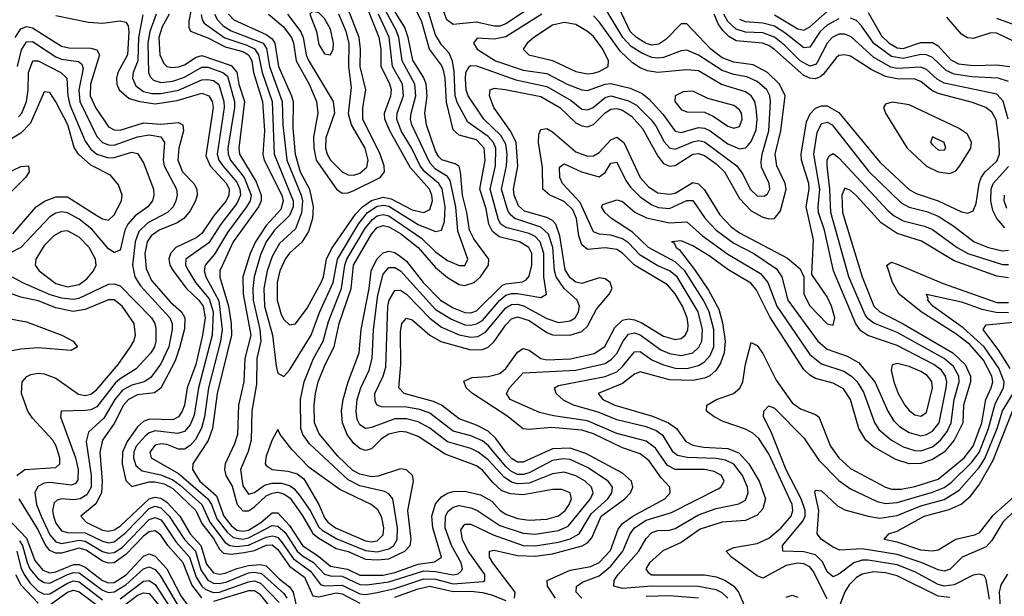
# Model space of a CAD drawing. Header units: inches. Extents: x 990535 to 1117859, y 769386 to 892122.
# Tile 3 of 256: x 1015646 to 1019016, y 846856 to 848831. Entities that reach past the tile are written whole.
import ezdxf

# ---------------------------------------------------------------- set-up
doc = ezdxf.new("R2010")
doc.units = ezdxf.units.IN
doc.header["$MEASUREMENT"] = 0
doc.layers.add('B0814', color=7, linetype='Continuous')

msp = doc.modelspace()

# ---------------------------------------------------------------- linework, layer by layer
at = {"layer": 'B0814', "color": 5}
for points, elevation in [([(1016113.9, 848850), (1016091.5, 848790), (1016085.2, 848750), (1016087.7, 848650), (1016093.6, 848633.6), (1016103.9, 848623.9), (1016130, 848615.5), (1016170, 848620.2), (1016210, 848633.7), (1016270, 848668.3), (1016290, 848667.4), (1016341.4, 848650), (1016357.7, 848637.7), (1016381.9, 848550), (1016382.1, 848530), (1016358.8, 848390), (1016360.1, 848370), (1016368.1, 848350), (1016414.7, 848290), (1016438.1, 848230), (1016434.9, 848210), (1016422.6, 848190), (1016357.8, 848102.2), (1016312.9, 848027.1), (1016281.3, 847990), (1016277.7, 847970), (1016283.9, 847950), (1016328, 847868), (1016339, 847770), (1016334, 847730), (1016292.6, 847570), (1016279.2, 847470), (1016268.4, 847431.6), (1016247.7, 847392.3), (1016230, 847372.5), (1016210, 847360.3), (1016190, 847359.6), (1016150, 847375.2), (1016130, 847377.5), (1016110, 847372.9), (1016091.5, 847350), (1016096, 847330), (1016190, 847276.6), (1016290, 847190), (1016303.1, 847170), (1016321.2, 847121.2), (1016355.9, 847075.9), (1016377.4, 847057.4), (1016410, 847051.3), (1016430, 847055.7), (1016510, 847098.3), (1016530, 847096.1), (1016554.4, 847074.4), (1016596, 847010), (1016614, 846994), (1016652, 846972), (1016690, 846931.1), (1016710, 846925.4), (1016750, 846924.5), (1016810, 846896.5), (1016834.7, 846894.7), (1016910, 846905.1), (1017030, 846942.8), (1017070, 846941.3), (1017130, 846929.4), (1017146.8, 846933.2), (1017157.6, 846942.4), (1017162.3, 846950), (1017157.8, 846970), (1017124.2, 847030), (1017102.6, 847090), (1017103.8, 847130), (1017113.1, 847146.9), (1017130, 847161), (1017150, 847166.3), (1017190, 847159), (1017210.4, 847150.4), (1017290, 847098.7), (1017370, 847072), (1017410, 847069), (1017490, 847081.7), (1017523.6, 847096.4), (1017599.8, 847190), (1017609.6, 847210), (1017603.1, 847230), (1017581.2, 847250), (1017550, 847268.6), (1017510, 847280.7), (1017470, 847275.5), (1017390, 847243.4), (1017350, 847240.9), (1017330, 847247), (1017304.4, 847264.4), (1017250, 847322.7), (1017215.7, 847350), (1017190, 847361.8), (1017110, 847385.1), (1017050, 847432.1), (1017010, 847453.4), (1016970, 847463.4), (1016930, 847463.5), (1016850, 847434.1), (1016830, 847430.8), (1016810, 847443.2), (1016801.8, 847461.8), (1016797.4, 847490), (1016801.8, 847530), (1016813.7, 847570), (1016841.9, 847630), (1016852.7, 847670), (1016857.8, 847770), (1016872.4, 847887.6), (1016890, 847958.9), (1016910, 847982.1), (1016930, 847982), (1016950, 847970.1), (1017070, 847838.6), (1017124.6, 847804.6), (1017170, 847786), (1017190, 847784.2), (1017210, 847788.8), (1017230, 847800.8), (1017289.6, 847870.4), (1017310, 847887.6), (1017330, 847893.1), (1017350, 847892.4), (1017430, 847878.9), (1017449.9, 847890.1), (1017440.5, 847950), (1017440.1, 848030), (1017428.1, 848070), (1017410, 848088.1), (1017390, 848097.9), (1017310, 848118.7), (1017292.9, 848130), (1017285.3, 848145.4), (1017256.1, 848250), (1017274.7, 848330), (1017276, 848390), (1017267.6, 848410), (1017250.1, 848430.1), (1017180.1, 848480.1), (1017144.8, 848544.8), (1017136.3, 848570), (1017133.6, 848653.6), (1017128, 848688), (1017116.1, 848716.1), (1017090, 848744.2), (1017070, 848779), (1017030, 848910)], 2560), ([(1016158.1, 848850), (1016134.3, 848805.7), (1016122.9, 848770), (1016126.3, 848710), (1016140, 848680), (1016150, 848670.8), (1016166.8, 848666.8), (1016190, 848668.9), (1016210, 848676), (1016250, 848701.7), (1016270, 848707.4), (1016370, 848674), (1016390, 848651.2), (1016396.2, 848610), (1016415.5, 848550), (1016396.4, 848390), (1016398.9, 848370), (1016455.2, 848275.2), (1016472.6, 848230), (1016472.4, 848210), (1016463.5, 848190), (1016377.3, 848070), (1016331.5, 847970), (1016331.5, 847948.5), (1016360.7, 847850), (1016370.2, 847790), (1016371.2, 847750), (1016322.7, 847550), (1016306.2, 847430), (1016291.1, 847388.9), (1016239.2, 847310), (1016237.8, 847290), (1016262.8, 847250), (1016319.8, 847199.8), (1016345.4, 847130), (1016370, 847098.1), (1016390, 847082.6), (1016410, 847078.4), (1016430, 847082.4), (1016471.9, 847108.1), (1016510, 847141.6), (1016530, 847141.8), (1016570, 847098.7), (1016614, 847030), (1016670, 846992.2), (1016710, 846958.6), (1016768.5, 846948.5), (1016810, 846928.6), (1016890, 846928.5), (1016930, 846937), (1017010, 846965.7), (1017065.7, 846974.3), (1017089.9, 846990), (1017060.2, 847090), (1017056.5, 847130), (1017070, 847172.2), (1017090, 847196), (1017110, 847209.2), (1017130, 847215.1), (1017170, 847216.1), (1017223, 847203), (1017261.9, 847181.9), (1017291.1, 847150), (1017310, 847137.1), (1017350, 847122.8), (1017390, 847117), (1017450, 847120.1), (1017490, 847131.8), (1017512.8, 847150), (1017527, 847170), (1017534.4, 847190), (1017530.5, 847210.5), (1017501.9, 847221.9), (1017470, 847221.8), (1017370, 847203.1), (1017326.3, 847206.3), (1017296.8, 847216.8), (1017265.3, 847245.3), (1017230, 847288), (1017210, 847303.2), (1017102.5, 847342.5), (1017010, 847403.4), (1016970, 847417.6), (1016950, 847419.8), (1016910, 847411.6), (1016884.3, 847395.7), (1016850, 847361), (1016830, 847355.1), (1016810, 847362.2), (1016790, 847378.8), (1016767.5, 847410), (1016750.9, 847450), (1016747.6, 847490), (1016753.4, 847530), (1016770.7, 847590), (1016808.3, 847690), (1016815.3, 847770), (1016843, 847910), (1016849.4, 847970), (1016868.4, 848010), (1016890, 848032.6), (1016910, 848038.1), (1016930, 848032.9), (1016950, 848019.7), (1016970, 848003.3), (1017026.9, 847930), (1017086.1, 847870), (1017130, 847843.5), (1017170, 847827.5), (1017190, 847826.3), (1017210, 847833.6), (1017298.9, 847921.1), (1017310, 847926.3), (1017367.5, 847932.5), (1017379.9, 847940.1), (1017390, 847951.9), (1017398.9, 847990), (1017398.9, 848030), (1017388.9, 848050), (1017357.5, 848070), (1017287.1, 848087.1), (1017264.9, 848104.9), (1017252.2, 848130), (1017242.4, 848182.4), (1017220.7, 848250), (1017239.1, 848350), (1017235.8, 848390), (1017210, 848418.9), (1017150, 848435.3), (1017130, 848453.2), (1017107.6, 848547.6), (1017103, 848630), (1017097.3, 848657.3), (1017090, 848674.5), (1017049.2, 848729.2), (1017022.8, 848822.8), (1016990.2, 848890)], 2580), ([(1016237.5, 848890), (1016225.4, 848825.4), (1016225.4, 848805.4), (1016231.3, 848791.3), (1016290, 848768.3), (1016350, 848737.9), (1016410, 848721.5), (1016429.8, 848709.8), (1016440.7, 848690), (1016447.1, 848650), (1016477, 848550), (1016484.3, 848450), (1016478.7, 848370), (1016482.9, 848350), (1016543.2, 848230), (1016548.5, 848210), (1016539.7, 848180.3), (1016490, 848125.6), (1016453.9, 848070), (1016435.3, 848030), (1016410.4, 847950), (1016411.6, 847890), (1016437.7, 847750), (1016417.3, 847670), (1016413.9, 847590), (1016394.8, 847510), (1016391.3, 847410), (1016381.8, 847378.2), (1016349.8, 847310), (1016347.4, 847290), (1016352.4, 847270), (1016373.1, 847233.1), (1016390.7, 847170.7), (1016410, 847148.3), (1016430, 847148.7), (1016450, 847161.8), (1016490, 847200.3), (1016510, 847209.6), (1016530, 847212.1), (1016550, 847207.3), (1016571.8, 847191.8), (1016613.7, 847133.7), (1016650, 847070.5), (1016670, 847054.8), (1016730, 847019.4), (1016770, 847009), (1016830, 846983.2), (1016870, 846980.4), (1016910, 846984.7), (1016964.9, 847010), (1016982.6, 847030), (1016986.3, 847050), (1016974.3, 847150), (1016993.6, 847250), (1016990.9, 847270), (1016970, 847288.7), (1016950, 847292), (1016873.2, 847266.8), (1016850, 847264.6), (1016810, 847273.8), (1016787, 847287), (1016735.2, 847335.2), (1016671.8, 847411.8), (1016655.6, 847450), (1016654.7, 847510), (1016658.3, 847550), (1016668.2, 847590), (1016691.7, 847650), (1016723.1, 847710), (1016740.1, 847790), (1016781.1, 847910), (1016788.8, 847990), (1016850, 848096.5), (1016870, 848119), (1016890, 848125.8), (1016910, 848121.5), (1016950, 848098.3), (1017010.2, 848050.2), (1017070, 847982.2), (1017110, 847948.2), (1017150, 847923.9), (1017170, 847920.2), (1017202, 847930), (1017223.6, 847950), (1017250.3, 847990), (1017252.1, 848010), (1017200.2, 848080.2), (1017185.8, 848110), (1017177, 848170), (1017162.1, 848230), (1017155.4, 848310), (1017150, 848327.6), (1017136.9, 848336.9), (1017090.7, 848350.7), (1017081.2, 848361.2), (1017070, 848380.1), (1017038.3, 848470), (1017033.3, 848510), (1017040.4, 848570), (1017037.1, 848610), (1017030, 848631.4), (1016991.5, 848691.5), (1016975.5, 848770), (1016964.1, 848804.1), (1016923.9, 848870)], 2620), ([(1016361, 848850), (1016379.6, 848830), (1016490, 848779.5), (1016510, 848765.4), (1016519.6, 848750), (1016532.4, 848670), (1016577, 848570), (1016582, 848550), (1016581.3, 848458.7), (1016589.2, 848370), (1016606.3, 848310), (1016638.3, 848250), (1016650.9, 848189.1), (1016648, 848150), (1016635.1, 848104.9), (1016611.5, 848068.5), (1016570, 848031), (1016555.1, 848010), (1016537, 847970), (1016527.2, 847930), (1016527.2, 847870), (1016541.5, 847821.5), (1016550, 847804.1), (1016570, 847786), (1016590, 847789.5), (1016630, 847842.6), (1016678.4, 847930), (1016686, 847950), (1016696.4, 848010), (1016713.9, 848046.1), (1016795.9, 848164.1), (1016819.4, 848190), (1016850, 848211.2), (1016890, 848222.2), (1016917.6, 848217.6), (1016990, 848179.2), (1017030, 848169.8), (1017050, 848180.1), (1017058.8, 848210), (1017056.9, 848230), (1017048.6, 848250), (1016983.6, 848323.6), (1016913.4, 848450), (1016896.2, 848490), (1016895.2, 848510), (1016916.8, 848570), (1016918.5, 848590), (1016913.3, 848610), (1016883.9, 848670), (1016883.5, 848730), (1016876.9, 848770), (1016828.8, 848890)], 2680), ([(1017339.9, 846850), (1017342.2, 846870), (1017265.9, 846970), (1017254.7, 846990), (1017254.3, 847010), (1017270, 847013.5), (1017350, 846995.7), (1017410, 846993.6), (1017470, 847001), (1017571.8, 847028.2), (1017590, 847039.1), (1017604.2, 847055.8), (1017636.6, 847130), (1017717, 847190), (1017736.7, 847210), (1017744.6, 847230), (1017739.9, 847250), (1017710, 847278.1), (1017584.4, 847344.4), (1017530, 847363.1), (1017470, 847360.6), (1017370, 847315.2), (1017350, 847315.7), (1017330, 847328.2), (1017310, 847348.9), (1017276.5, 847396.5), (1017250, 847421.2), (1017210, 847441.7), (1017150, 847463.7), (1017090, 847510.9), (1017062.6, 847522.6), (1016962.7, 847550), (1016944.1, 847570), (1016951, 847649), (1016950, 847762), (1016954.5, 847790), (1016970, 847808.9), (1016990, 847802.4), (1017049.9, 847749.9), (1017088.1, 847728.1), (1017190, 847700.3), (1017230, 847700.7), (1017250, 847709.5), (1017270, 847728.7), (1017310, 847786.1), (1017330, 847806.3), (1017350, 847812.8), (1017390, 847799.9), (1017450, 847758.9), (1017470, 847750.9), (1017529.6, 847750), (1017570, 847763), (1017590, 847781.3), (1017620.5, 847839.6), (1017664, 847890), (1017674.6, 847910), (1017667.2, 847930), (1017650, 847942.6), (1017630, 847946.1), (1017570, 847927.3), (1017550, 847931.9), (1017530, 847946), (1017513.6, 847973.6), (1017495.5, 848090), (1017480.8, 848130), (1017470, 848142.4), (1017450, 848153.5), (1017374.4, 848174.4), (1017353.4, 848193.4), (1017338.8, 848230), (1017336.2, 848250), (1017351.1, 848328.9), (1017345.2, 848410), (1017327.6, 848447.6), (1017269.3, 848530), (1017254.1, 848570), (1017256.1, 848590), (1017270, 848595.7), (1017308.2, 848591.8), (1017430, 848567.5), (1017494.5, 848530), (1017550, 848477.6), (1017570, 848466.8), (1017590, 848463.5), (1017610, 848471.2), (1017650, 848511.1), (1017670, 848524.6), (1017690, 848526.2), (1017710, 848520.4), (1017740.1, 848500.1), (1017777.6, 848457.6), (1017830, 848363), (1017850, 848337.7), (1017870, 848328.4), (1017890, 848330.7), (1017950, 848369.6), (1017970, 848372.1), (1017990, 848365.5), (1018030, 848337.2), (1018058.7, 848310), (1018110, 848218.2), (1018150, 848175.6), (1018190, 848154.1), (1018210.9, 848149.1), (1018230, 848150.1), (1018250, 848176.5), (1018269.7, 848250), (1018266.7, 848270), (1018237.4, 848330), (1018232.4, 848370), (1018251.5, 848450), (1018266.2, 848570), (1018246.3, 848610), (1018205.9, 848650), (1018156.4, 848676.4), (1018090, 848684.6), (1018050, 848699.6), (1018011.9, 848730), (1017930, 848816.9), (1017910, 848816), (1017857.5, 848762.5), (1017833.6, 848746.4), (1017810, 848743.7), (1017790, 848749.4), (1017756.8, 848770), (1017736.1, 848790), (1017688.5, 848890)], 2520), ([(1017420.5, 848890), (1017310, 848816.5), (1017290, 848808.7), (1017270, 848808.3), (1017210, 848822.3), (1017130, 848814.1), (1017108.8, 848830), (1017093.1, 848870)], 2540), ([(1018230, 848847.5), (1018310, 848799.7), (1018330, 848795.1), (1018350, 848806.2), (1018430, 848876.4)], 2420), ([(1015770, 848844.5), (1015881.7, 848821.7), (1015930, 848819), (1015990, 848826.6), (1016010, 848821.6), (1016017.8, 848810), (1016019.9, 848790), (1016015.9, 848710), (1015982.7, 848650), (1015977.8, 848630), (1015978.9, 848610), (1015987.2, 848590), (1016020.9, 848560.9), (1016057.1, 848550), (1016110, 848542.9), (1016185.7, 848554.3), (1016270, 848578.8), (1016293.8, 848570), (1016305.4, 848550), (1016308.6, 848530), (1016283.9, 848363.9), (1016298, 848330), (1016354.5, 848270), (1016362.8, 848250), (1016361.8, 848230), (1016352.5, 848210), (1016310, 848158.1), (1016270, 848097.8), (1016250, 848083.5), (1016181.1, 848050), (1016162.1, 848030), (1016156.5, 848010), (1016160.3, 847990), (1016171.6, 847970), (1016217.1, 847910), (1016259.4, 847870), (1016274, 847850), (1016280.7, 847810), (1016272.6, 847750), (1016249.2, 847650), (1016219.7, 847570), (1016210.5, 847510), (1016202.9, 847490), (1016190, 847470.7), (1016170, 847460.2), (1016090, 847462.7), (1016070, 847455), (1016050, 847436.6), (1016014.2, 847385.8), (1015998.5, 847350), (1015997.4, 847310), (1016010, 847252.8), (1016030, 847231.7), (1016090, 847248), (1016110, 847248.3), (1016140.6, 847240.6), (1016170, 847224.9), (1016249.5, 847150), (1016270, 847105), (1016310, 847054.2), (1016330, 847016.9), (1016344, 847004), (1016370, 846999.6), (1016414.7, 847005.3), (1016450, 847012.9), (1016490, 847031), (1016510, 847031.6), (1016530, 847016.1), (1016570, 846958.9), (1016620.9, 846920.9), (1016650, 846857.9), (1016670, 846854.5), (1016730, 846867.8), (1016750, 846864.5), (1016810, 846832.8)], 2520), ([(1016067.5, 848847.5), (1016053.1, 848770), (1016050.6, 848690), (1016034.6, 848650), (1016032.1, 848630), (1016043.8, 848603.8), (1016070, 848584.6), (1016098.2, 848578.2), (1016130, 848577.8), (1016190, 848589.5), (1016270, 848624.2), (1016290, 848625.8), (1016310, 848621.9), (1016328, 848608.1), (1016345.3, 848550), (1016346.1, 848530), (1016322.5, 848370), (1016328.4, 848350), (1016341.5, 848330), (1016390, 848274.5), (1016399.9, 848250), (1016401.7, 848230), (1016390, 848201.2), (1016334.8, 848130), (1016293.5, 848066.5), (1016215, 848010), (1016214.4, 847990), (1016223.6, 847970), (1016247.7, 847930), (1016294.7, 847874.7), (1016308, 847830), (1016305, 847750), (1016258.1, 847570), (1016243.3, 847476.7), (1016230, 847443), (1016210, 847420.1), (1016187, 847413), (1016110, 847422.1), (1016090, 847415.6), (1016075.7, 847404.3), (1016045.2, 847370), (1016036.6, 847350), (1016035.5, 847330), (1016044.3, 847304.3), (1016065.3, 847285.3), (1016130, 847272), (1016170, 847254.2), (1016195.9, 847235.9), (1016269.9, 847169.9), (1016297.4, 847110), (1016350, 847040.3), (1016365.5, 847030), (1016390, 847026), (1016429.2, 847030.8), (1016490, 847058.5), (1016510, 847063.3), (1016520.4, 847060.4), (1016530, 847057.1), (1016542.9, 847042.9), (1016583.8, 846983.8), (1016642.2, 846942.2), (1016676.2, 846896.2), (1016690, 846892.1), (1016750, 846894.3), (1016810, 846864.3), (1016830, 846861.6), (1016870, 846868.4), (1016930, 846882.5), (1017030, 846915.8), (1017070, 846915), (1017130, 846898.6), (1017233, 846907), (1017238.4, 846910), (1017238.8, 846930), (1017180.8, 847010), (1017161.4, 847050), (1017156.5, 847083.5), (1017170, 847102.6), (1017190, 847102.7), (1017266.7, 847066.7), (1017370, 847030), (1017410, 847028.6), (1017490, 847041.1), (1017530, 847052.4), (1017561.5, 847070), (1017602, 847138), (1017659.1, 847190), (1017673.2, 847210), (1017675.2, 847230), (1017660.1, 847250), (1017590, 847297.2), (1017530, 847323.8), (1017506.8, 847326.8), (1017470, 847320.7), (1017390, 847278.5), (1017370, 847272.7), (1017350, 847273.4), (1017330, 847282.7), (1017310, 847300.5), (1017251.4, 847371.4), (1017230, 847388.6), (1017190, 847405.1), (1017130, 847421.2), (1017050, 847483), (1017015.3, 847495.3), (1016970, 847503.3), (1016884.9, 847504.9), (1016870.3, 847510.3), (1016863.1, 847523.1), (1016861.6, 847550), (1016889.8, 847610.2), (1016899, 847641), (1016906.6, 847850), (1016910.9, 847870), (1016930, 847903.1), (1016950, 847904.1), (1016970, 847890.4), (1017050, 847807.9), (1017090, 847777.1), (1017150, 847751.7), (1017190, 847743.6), (1017214, 847746), (1017240.1, 847759.9), (1017310, 847843.5), (1017330, 847855.6), (1017350, 847856.8), (1017370.7, 847850.7), (1017450, 847806.8), (1017490, 847793.7), (1017530, 847798.8), (1017547.4, 847810), (1017558.7, 847830), (1017562, 847850), (1017554.2, 847870), (1017510, 847909.9), (1017482.3, 847950), (1017476.9, 847970), (1017471.5, 848050), (1017456.3, 848096.3), (1017430, 848120.1), (1017340.5, 848150), (1017324.2, 848164.2), (1017317, 848177), (1017295.6, 848250), (1017313, 848330), (1017315, 848370), (1017310, 848403.7), (1017293.6, 848433.6), (1017235.3, 848490), (1017181.8, 848570), (1017173.9, 848590), (1017172.1, 848627.9), (1017173.8, 848650), (1017184.6, 848670), (1017190, 848674.1), (1017210, 848672.9), (1017344.5, 848624.5), (1017450, 848601.7), (1017533.7, 848553.7), (1017570, 848524.3), (1017590, 848521.4), (1017609.1, 848530), (1017650, 848564.1), (1017670, 848569.6), (1017730, 848553.2), (1017757.6, 848537.6), (1017807.5, 848487.5), (1017824.6, 848464.6), (1017852, 848412), (1017870, 848391.8), (1017890, 848387.3), (1017950, 848412.2), (1017970, 848416.6), (1017990, 848412.8), (1018100.6, 848330), (1018121.3, 848301.3), (1018146.4, 848250), (1018170, 848227.7), (1018193.8, 848226.2), (1018205.4, 848234.6), (1018213.6, 848250), (1018211.3, 848270), (1018185.4, 848325.4), (1018184.1, 848344.1), (1018186.9, 848370), (1018210.8, 848450), (1018216.5, 848550), (1018213.4, 848570), (1018203, 848590), (1018170, 848618.8), (1018134.4, 848634.4), (1018090, 848642.6), (1018050, 848656.2), (1017970, 848708.8), (1017930, 848726), (1017910, 848723.6), (1017850, 848700.7), (1017830, 848698.8), (1017810, 848701.6), (1017775.4, 848715.4), (1017739.3, 848739.3), (1017710.2, 848770), (1017650.3, 848870.3)], 2540), ([(1016267.9, 848847.9), (1016270.6, 848830), (1016278.2, 848818.3), (1016348.5, 848768.5), (1016423.6, 848743.6), (1016450.2, 848730.2), (1016463.5, 848710), (1016476.6, 848650), (1016510.2, 848550), (1016517.8, 848370), (1016582.8, 848210), (1016582.1, 848190), (1016570, 848159.9), (1016518.5, 848110), (1016490, 848069.5), (1016470, 848025.3), (1016449.1, 847950), (1016444.1, 847910), (1016446, 847870), (1016468.8, 847770), (1016471.3, 847730), (1016458.5, 847670), (1016457.1, 847582.9), (1016440.6, 847490), (1016438.4, 847390), (1016427.9, 847352.1), (1016402.2, 847290), (1016410, 847234.6), (1016430, 847206), (1016450, 847211.3), (1016484, 847236), (1016510, 847243.8), (1016542.8, 847242.8), (1016570, 847235.3), (1016585, 847225), (1016603.3, 847203.3), (1016640, 847150), (1016670, 847092.9), (1016682.1, 847082.1), (1016732.2, 847052.2), (1016830, 847012.2), (1016870, 847008.7), (1016910, 847018.7), (1016926.7, 847030), (1016938.1, 847050), (1016939.2, 847090), (1016923.4, 847190), (1016910, 847207), (1016894.7, 847214.7), (1016810, 847234.2), (1016770, 847254.3), (1016638.3, 847378.3), (1016615.1, 847410), (1016608.9, 847430), (1016607.8, 847530), (1016619.7, 847590), (1016651.9, 847670), (1016685.2, 847730), (1016703, 847797), (1016748.2, 847910), (1016758.9, 847990), (1016766.3, 848010), (1016830, 848117.5), (1016853.4, 848146.6), (1016870, 848158.7), (1016890, 848163.9), (1016910, 848158.8), (1017022.1, 848082.1), (1017070, 848035.5), (1017110, 848006.4), (1017150, 847988.4), (1017170, 847988.6), (1017180.2, 848010), (1017146.4, 848106.4), (1017139, 848190), (1017119.3, 848279.3), (1017110, 848294.1), (1017070, 848319.1), (1017050, 848340.2), (1016988.7, 848470), (1016984, 848490), (1016985.8, 848510), (1017002.2, 848570), (1016998.8, 848610), (1016955, 848690), (1016943.6, 848770), (1016934.8, 848794.8), (1016899.2, 848859.2)], 2640), ([(1016312.8, 848850), (1016322.9, 848830), (1016342.9, 848810), (1016370, 848792.4), (1016479.1, 848750), (1016491.6, 848731.6), (1016501.2, 848670), (1016544.9, 848550), (1016547.1, 848470), (1016560.8, 848350), (1016610, 848230), (1016614.2, 848210), (1016610.8, 848169.2), (1016590, 848114.4), (1016535.8, 848064.2), (1016510, 848019.9), (1016493.8, 847970), (1016481.9, 847910), (1016484.5, 847850), (1016512.1, 847750), (1016523.6, 847643.6), (1016530, 847620.4), (1016550, 847608.9), (1016570, 847630.2), (1016644.5, 847750), (1016672.5, 847827.5), (1016719, 847930), (1016733.8, 848010), (1016807.6, 848132.4), (1016837, 848170), (1016870, 848192.1), (1016890, 848195.4), (1016910, 848191.6), (1017010, 848128.7), (1017070, 848105), (1017090, 848109.5), (1017100.5, 848139.5), (1017102.8, 848190), (1017091.8, 848251.8), (1017080.9, 848270), (1017033.2, 848310), (1017017.3, 848330), (1016988.9, 848388.9), (1016951.9, 848450), (1016937.3, 848490), (1016938, 848510), (1016960.3, 848570), (1016957, 848610), (1016922.3, 848670), (1016910.5, 848770.5), (1016874, 848850)], 2660), ([(1016498.3, 848850), (1016547.6, 848807.6), (1016577, 848770), (1016584, 848750), (1016592.4, 848690), (1016637.1, 848610), (1016661.9, 848550), (1016666.5, 848510), (1016651.8, 848428.2), (1016652.8, 848390), (1016661.4, 848350), (1016730.5, 848250.5), (1016750, 848236.6), (1016770, 848237.2), (1016790, 848245.1), (1016880.6, 848290), (1016894.5, 848310), (1016893.8, 848330), (1016880, 848370), (1016820.5, 848490), (1016820.4, 848530), (1016831.3, 848590), (1016811.4, 848670), (1016812.8, 848730), (1016808.3, 848770), (1016770, 848867.1)], 2720), ([(1016562.8, 848850), (1016608.6, 848788.6), (1016616.8, 848770), (1016626.5, 848710), (1016633.3, 848693.3), (1016719.7, 848550), (1016723.4, 848510), (1016693.7, 848426.3), (1016693, 848390), (1016698.7, 848370), (1016710.1, 848350), (1016750, 848309), (1016770, 848299), (1016790, 848298.3), (1016810, 848304.4), (1016834.4, 848325.6), (1016838.7, 848350), (1016828.4, 848390), (1016782.1, 848470), (1016771.3, 848508.7), (1016781.5, 848598.5), (1016773.3, 848670), (1016773.9, 848750), (1016764.1, 848790), (1016738.3, 848850)], 2740), ([(1017479.9, 846850), (1017453.1, 846890), (1017451.6, 846910), (1017530, 846945), (1017601.6, 846958.4), (1017630, 846971.7), (1017667.8, 847012.2), (1017694.7, 847085.3), (1017710, 847105.7), (1017744.7, 847130), (1017853.9, 847190), (1017872.5, 847210), (1017871.7, 847230), (1017841.7, 847261.7), (1017800.2, 847320.2), (1017770, 847344), (1017710, 847364.8), (1017610, 847412.2), (1017570, 847425), (1017466.6, 847433.4), (1017390, 847426.8), (1017370, 847429.9), (1017314, 847474), (1017196.6, 847550), (1017174.8, 847570), (1017166.9, 847593.1), (1017194.9, 847605.1), (1017250, 847608.2), (1017290, 847618.5), (1017310, 847635.9), (1017350, 847692.3), (1017370, 847704.9), (1017390, 847699.2), (1017430, 847670.3), (1017450, 847665.5), (1017531.2, 847668.8), (1017613, 847687), (1017649.1, 847710.9), (1017683.2, 847776.7), (1017710, 847801.8), (1017730, 847805.8), (1017750, 847802.7), (1017773.2, 847793.2), (1017850, 847746.4), (1017890, 847735), (1017910, 847738.8), (1017923.7, 847750), (1017932.5, 847767.5), (1017934.2, 847785.8), (1017931.1, 847810), (1017914.5, 847850), (1017890, 847892), (1017863, 847923), (1017750, 847990.4), (1017710, 848031.4), (1017690, 848044), (1017650, 848049.7), (1017590, 848043.6), (1017570, 848059.1), (1017560.1, 848090), (1017551.6, 848150), (1017539.1, 848179.1), (1017510, 848207.4), (1017460.7, 848230), (1017436.4, 848250), (1017435.4, 848324.6), (1017422.2, 848410), (1017423.1, 848436.9), (1017430, 848455), (1017450, 848457.9), (1017470, 848446.5), (1017550, 848378.5), (1017590, 848363), (1017610, 848364.4), (1017630, 848375.2), (1017670, 848419.5), (1017690, 848428.8), (1017714, 848410), (1017770.3, 848290), (1017798, 848258), (1017830, 848237.5), (1017870, 848232.5), (1017890, 848236.7), (1017950, 848272.9), (1017970, 848268.5), (1017990, 848247.6), (1018042.6, 848162.6), (1018081.6, 848121.6), (1018110, 848100.9), (1018274.3, 848014.3), (1018317.4, 847977.4), (1018329.5, 847950), (1018329.7, 847890), (1018350, 847851), (1018410, 847789.5), (1018430, 847784.9), (1018435.8, 847810), (1018425.2, 847850), (1018410, 847881.8), (1018357.8, 847957.8), (1018363.1, 848076.9), (1018338, 848190), (1018348.2, 848250), (1018346.8, 848270), (1018322.6, 848350), (1018320.7, 848370), (1018338.7, 848481.3), (1018351.6, 848508.4), (1018370, 848527.8), (1018390, 848536.1), (1018410, 848535.2), (1018450, 848512.3), (1018590, 848342.8), (1018690, 848248.8), (1018715, 848235), (1018790.1, 848210), (1018870, 848172.6), (1018891.7, 848168.3), (1018910, 848175.4), (1018919.3, 848200.6), (1018929.7, 848270), (1018937, 848290), (1018950.8, 848309.2), (1018990, 848346.4), (1018999.7, 848370), (1018998.9, 848410), (1018988, 848488), (1018973.9, 848513.9), (1018953.1, 848530), (1018907.5, 848547.5), (1018790, 848577.6), (1018767.7, 848587.7), (1018730, 848618.5), (1018710, 848627.3), (1018650, 848627.6), (1018610, 848635.6), (1018560.4, 848660.4), (1018490, 848705.2), (1018470, 848710.7), (1018450, 848707.8), (1018440.4, 848699.6), (1018396.7, 848643.3), (1018385.4, 848634.6), (1018370, 848628.3), (1018350, 848630.2), (1018330, 848639), (1018230, 848728.8), (1018210, 848741.7), (1018188.5, 848750), (1018098.3, 848758.3), (1018073, 848772.9), (1018053.1, 848793.1), (1018036.3, 848816.3), (1018023.4, 848850)], 2480), ([(1017433.7, 848850), (1017310, 848771.5), (1017270, 848764.4), (1017212.6, 848767.4), (1017199.5, 848750), (1017212.4, 848730), (1017274.7, 848690), (1017370, 848658), (1017450, 848646.2), (1017520.4, 848610), (1017570, 848590.6), (1017590, 848587.6), (1017650, 848610.3), (1017670, 848612.2), (1017736.1, 848596.1), (1017777.3, 848577.3), (1017799, 848559), (1017847, 848507), (1017890, 848449.1), (1017910, 848444.3), (1017970, 848461.7), (1017990, 848459.1), (1018010, 848449.6), (1018070, 848405), (1018110, 848388.8), (1018130, 848391.3), (1018139.6, 848400.4), (1018150, 848413.3), (1018167.2, 848452.8), (1018170.6, 848489.4), (1018167.1, 848527.1), (1018162.1, 848550), (1018150, 848570.3), (1018130, 848583.4), (1018048.7, 848608.7), (1017970, 848655.2), (1017930, 848658.5), (1017830, 848649.3), (1017795.2, 848655.2), (1017770, 848665.6), (1017743.3, 848683.3), (1017702.1, 848722.1), (1017630, 848823), (1017610, 848844.3)], 2560), ([(1019029.6, 848490), (1019012, 848552), (1018990, 848575.1), (1018810, 848613.4), (1018786.4, 848626.4), (1018750, 848659.7), (1018730, 848667.6), (1018650, 848663.4), (1018628.3, 848668.3), (1018570, 848700.9), (1018491.5, 848771.5), (1018470, 848781), (1018450, 848780.7), (1018427.5, 848770), (1018409.6, 848750.4), (1018376.1, 848683.9), (1018370, 848677), (1018350, 848671.5), (1018317.9, 848690), (1018263.8, 848743.8), (1018230, 848770.3), (1018190, 848785), (1018130, 848787.6), (1018098.6, 848798.6), (1018070, 848824.1), (1018056.5, 848850)], 2460), ([(1018550, 848855.2), (1018595.6, 848775.6), (1018622.5, 848750), (1018650, 848734), (1018670, 848732.3), (1018730, 848753), (1018770, 848752.4), (1018790, 848740.6), (1018833.5, 848693.5), (1018859.1, 848679.1), (1018910, 848673.3), (1018990, 848675.9), (1019035.5, 848670)], 2420), ([(1015630.6, 848770), (1015650, 848799.4), (1015670, 848807.5), (1015690, 848802.4), (1015790, 848740.3), (1015814.2, 848734.2), (1015890, 848733), (1015910, 848727.7), (1015919, 848710), (1015888.6, 848610), (1015887.8, 848570), (1015905.6, 848530), (1015950, 848463.2), (1015970, 848453), (1015990, 848451.7), (1016070, 848477.4), (1016130, 848473.1), (1016190, 848478.1), (1016205.2, 848470), (1016207, 848450), (1016190.8, 848390), (1016188.1, 848350), (1016204.1, 848310), (1016242.7, 848270), (1016252.9, 848250), (1016253.8, 848230), (1016248, 848210), (1016230, 848176.3), (1016208.2, 848150), (1016184.8, 848135.2), (1016123.7, 848110), (1016095.8, 848090), (1016082.2, 848070), (1016074.9, 848030), (1016079, 847979), (1016097.6, 847937.6), (1016162.9, 847862.9), (1016199.8, 847830), (1016211.5, 847810), (1016210, 847772), (1016193.6, 847706.4), (1016178.2, 847661.8), (1016130, 847568.9), (1016107.6, 847552.4), (1016050, 847545.5), (1016018.4, 847530), (1016001.9, 847510), (1015970, 847447.8), (1015929.7, 847390.3), (1015920.1, 847350), (1015928.8, 847250), (1015925.9, 847210), (1015907.3, 847172.7), (1015855.8, 847130), (1015874.1, 847110), (1015930, 847082.7), (1015950, 847078.8), (1015970, 847083.6), (1015990, 847096.6), (1016090, 847189.7), (1016110, 847195.4), (1016130, 847192.2), (1016150, 847177.7), (1016194.4, 847130), (1016229.9, 847070), (1016266.8, 847030), (1016286.1, 846966.1), (1016310, 846936.6), (1016330, 846931.1), (1016350, 846934.6), (1016390, 846951.6), (1016430, 846961.8), (1016470, 846964.8), (1016490, 846960.5), (1016535, 846915), (1016570, 846887.9), (1016582.5, 846870), (1016596.5, 846810)], 2480), ([(1018450, 848833.2), (1018410, 848812.3), (1018386.5, 848790), (1018350, 848736.6), (1018330, 848734), (1018265.5, 848785.5), (1018230, 848807.9), (1018190, 848819), (1018130, 848823.1), (1018111.3, 848831.3)], 2440), ([(1019030, 848618.9), (1018995.1, 848630), (1018905, 848635), (1018844.2, 848644.2), (1018816.8, 848656.8), (1018770, 848700.6), (1018750, 848710.6), (1018730, 848711.9), (1018670, 848697.3), (1018630, 848705), (1018570, 848749), (1018527.9, 848810), (1018510, 848827.3), (1018490, 848835.8)], 2440), ([(1019050, 848756.4), (1018990, 848784.6), (1018970, 848785.5), (1018910, 848765.9), (1018890, 848768.3), (1018870, 848781.4), (1018819.6, 848839.6)], 2380), ([(1019050, 848813.5), (1018990, 848835.2)], 2360), ([(1015639.3, 848670), (1015652.3, 848727.7), (1015670, 848754.8), (1015690, 848756), (1015770, 848702.9), (1015790, 848695.7), (1015847.9, 848687.9), (1015858.5, 848678.5), (1015863.5, 848663.5), (1015848.9, 848590), (1015852.4, 848550), (1015910, 848430.1), (1015930, 848410.4), (1015950, 848402), (1015970, 848401.3), (1016050, 848429.6), (1016090, 848435.7), (1016129.1, 848429.1), (1016141.8, 848410), (1016137.9, 848350), (1016140.7, 848330), (1016183.4, 848250), (1016185.3, 848230), (1016180.6, 848210), (1016171.2, 848190), (1016151.9, 848170), (1016084.9, 848135.1), (1016054.3, 848105.7), (1016041.6, 848070), (1016032.8, 847990), (1016039.9, 847950), (1016059.3, 847919.3), (1016160.3, 847810), (1016168.4, 847790), (1016168.5, 847770), (1016156.5, 847710), (1016130, 847651.5), (1016095.2, 847604.8), (1016072.4, 847590), (1016030, 847579.2), (1015998.5, 847561.5), (1015972.3, 847530), (1015934.4, 847465.6), (1015881.8, 847418.2), (1015874.4, 847385.6), (1015891.3, 847270), (1015890.8, 847230), (1015876.2, 847203.8), (1015853.4, 847190), (1015830, 847186.2), (1015790, 847189.2), (1015774.4, 847185.6), (1015764, 847176), (1015758.7, 847150), (1015761.6, 847130), (1015770, 847105.9), (1015790, 847080.2), (1015810, 847074.9), (1015870, 847073), (1015930, 847044.6), (1015950, 847039.1), (1015970, 847042.6), (1016010, 847074), (1016090, 847156.8), (1016110, 847164.4), (1016130, 847158.3), (1016157.5, 847130), (1016210.6, 847050.6), (1016248.2, 847010), (1016266, 846946), (1016290, 846911.3), (1016310, 846900.6), (1016330, 846899.3), (1016354.8, 846905.2), (1016430, 846936), (1016450, 846938.7), (1016474.2, 846934.2), (1016550, 846865.7), (1016560.2, 846850)], 2460), ([(1015642.6, 848497.4), (1015653.7, 848510), (1015669.4, 848550.6), (1015675.9, 848590), (1015677, 848650), (1015690.9, 848689.1), (1015710, 848689.7), (1015786.8, 848650), (1015807.7, 848630), (1015811.7, 848570), (1015818.5, 848538.5), (1015870, 848415), (1015890, 848386.9), (1015910.6, 848370), (1015950, 848357.3), (1015970, 848358.6), (1016030, 848376.4), (1016050, 848372.5), (1016070, 848340.2), (1016104.2, 848250), (1016105.7, 848230), (1016100.6, 848210), (1016085.2, 848190), (1016041.5, 848158.5), (1016016.4, 848130), (1016006.2, 848110), (1015990, 848041.3), (1015970, 848032.8), (1015950, 848046.2), (1015893.2, 848113.2), (1015850, 848147.5), (1015810, 848169.1), (1015790, 848172.5), (1015770, 848167.9), (1015750, 848155.5), (1015650, 848050.3), (1015610.4, 848029.6)], 2440), ([(1015622.9, 848097.1), (1015702.4, 848190), (1015730.8, 848209.2), (1015770, 848224), (1015810, 848224.4), (1015910, 848159.6), (1015930, 848148.3), (1015950, 848143.6), (1015970, 848161.8), (1015994.6, 848210), (1015997.4, 848230), (1015985.1, 848265.1), (1015957.6, 848297.6), (1015890, 848332.7), (1015848.1, 848370), (1015833, 848393), (1015811.4, 848470), (1015770, 848548.8), (1015750, 848581.3), (1015730, 848583), (1015683.8, 848476.2), (1015650, 848442.3), (1015610, 848418)], 2420), ([(1017570, 846848.9), (1017550.4, 846870), (1017551.6, 846890), (1017575.1, 846904.9), (1017630, 846926), (1017670, 846958.9), (1017710.7, 847010), (1017735.4, 847070), (1017750.9, 847090), (1017790, 847116.4), (1017876.9, 847143.1), (1018036.4, 847223.6), (1018046.3, 847230), (1018056.9, 847250), (1018048.6, 847270), (1018023.2, 847283.2), (1017989.7, 847289.7), (1017890, 847290), (1017863.9, 847303.9), (1017822.7, 847362.7), (1017790, 847387.5), (1017690, 847413.1), (1017590, 847457.1), (1017473.6, 847473.6), (1017425.8, 847485.8), (1017324.9, 847530), (1017312, 847550), (1017323, 847570), (1017370, 847621.6), (1017550, 847630), (1017650, 847652.9), (1017672.3, 847667.7), (1017690, 847687.8), (1017711.4, 847730), (1017730, 847753.9), (1017750, 847757.8), (1017770, 847751.2), (1017840.1, 847700.1), (1017870, 847687.8), (1017910, 847680.2), (1017950, 847690.1), (1017970.8, 847709.2), (1017980.6, 847730), (1017982.8, 847770), (1017968.1, 847830), (1017897.1, 847950), (1017870.7, 847970), (1017830, 847987.7), (1017770, 848024.2), (1017730, 848066.3), (1017710, 848079.6), (1017670, 848092.8), (1017630, 848096.6), (1017610, 848103.7), (1017564.4, 848204.4), (1017504.1, 848270), (1017495.2, 848290), (1017494.2, 848325.8), (1017510, 848337.2), (1017569.2, 848309.2), (1017630, 848292.2), (1017650, 848307.7), (1017670, 848338.9), (1017690, 848342.8), (1017720.3, 848280.3), (1017737.3, 848257.3), (1017770, 848223.4), (1017810, 848196), (1017832.7, 848187.3), (1017870, 848183.9), (1017930, 848211.8), (1017950, 848211.2), (1017991.9, 848150), (1018029.7, 848110), (1018090, 848065.3), (1018158.8, 848030), (1018236.8, 847976.8), (1018254.5, 847950), (1018275.6, 847870), (1018377.4, 847730), (1018410, 847702.2), (1018478.2, 847678.2), (1018516.6, 847656.6), (1018573.2, 847590), (1018617, 847490), (1018637.4, 847457.4), (1018657.7, 847437.7), (1018690, 847417), (1018730, 847405.7), (1018750, 847409.8), (1018770, 847421.4), (1018792.8, 847450), (1018816.8, 847570), (1018818.9, 847590), (1018814.9, 847610), (1018801.4, 847630), (1018775, 847650), (1018650, 847714.6), (1018549.5, 847749.5), (1018525.3, 847765.3), (1018508.4, 847788.4), (1018431.2, 847970), (1018400.3, 848110), (1018380.7, 848170), (1018378.7, 848190), (1018385.2, 848250), (1018363.9, 848370), (1018375.3, 848444.7), (1018390, 848474.6), (1018410, 848479.6), (1018427.2, 848470), (1018551.9, 848311.9), (1018662.9, 848202.9), (1018690, 848188.4), (1018750, 848173.3), (1018790, 848157.9), (1018843.5, 848123.5), (1018913.1, 848070), (1018961.7, 848050), (1019010, 848039), (1019030, 848040.8)], 2460), ([(1018070, 846849.1), (1018050, 846867.6), (1018030, 846878.2), (1017969.4, 846889.4), (1017810, 846890.5), (1017710, 846882.6), (1017679.8, 846890), (1017681.2, 846910), (1017695, 846930), (1017765.4, 847010), (1017790, 847054.1), (1017810, 847074.6), (1017830, 847081.2), (1017870, 847082.6), (1017890, 847087.8), (1017970, 847135.2), (1018030, 847156.5), (1018107.8, 847172.2), (1018130, 847185.4), (1018139.9, 847210), (1018137.4, 847230), (1018119.7, 847270), (1018090, 847308.1), (1018062.2, 847322.2), (1018030, 847327.6), (1017930.9, 847330.9), (1017898.2, 847338.2), (1017883, 847350), (1017850, 847404.4), (1017823.4, 847423.4), (1017790, 847436.7), (1017690, 847460.2), (1017626.7, 847486.7), (1017542.3, 847510), (1017507.7, 847527.7), (1017482.1, 847550), (1017476.8, 847570), (1017490, 847577.6), (1017650, 847608.7), (1017690, 847624.1), (1017710, 847642.4), (1017750, 847692.9), (1017770, 847694.5), (1017810, 847665.8), (1017850, 847648.9), (1017890, 847637.7), (1017930, 847635.7), (1017970, 847646.2), (1017990, 847658.5), (1018010, 847680.7), (1018021.8, 847710), (1018022.3, 847770), (1018006.2, 847830), (1017987.5, 847867.5), (1017922.7, 847970), (1017890, 848000.8), (1017797.9, 848050), (1017743.1, 848103.1), (1017671.3, 848150), (1017648.7, 848170), (1017637.4, 848190), (1017642, 848198), (1017690, 848213.4), (1017710, 848208), (1017751.1, 848171.1), (1017792.1, 848152.1), (1017870, 848135.4), (1017930, 848138.8), (1017983.8, 848090), (1018070, 848027.1), (1018181.9, 847961.9), (1018206.9, 847930), (1018238, 847850), (1018350, 847683.5), (1018390, 847651.8), (1018466.9, 847626.9), (1018493.6, 847610), (1018512.8, 847590), (1018534.5, 847554.5), (1018571.6, 847451.6), (1018587.1, 847427.1), (1018630.6, 847390), (1018670, 847367.9), (1018710, 847355.1), (1018730, 847354.2), (1018770, 847367.2), (1018797.8, 847390), (1018820.2, 847419.8), (1018834.2, 847450), (1018844.6, 847530), (1018861.3, 847590), (1018860.5, 847610), (1018842.7, 847642.7), (1018810, 847670.6), (1018650, 847759), (1018570, 847791.4), (1018550, 847806), (1018540.1, 847820.1), (1018484.3, 847950), (1018422.3, 848170), (1018419.5, 848250), (1018409.7, 848330.3), (1018410.3, 848349.7), (1018416.2, 848363.8), (1018430, 848372.7), (1018450, 848357.9), (1018617, 848177), (1018638.8, 848158.8), (1018670, 848141.7), (1018743.5, 848123.5), (1018770, 848112.3), (1018854.6, 848050), (1018891.2, 848030), (1019010, 847992.1), (1019030, 847992.1)], 2440), ([(1015597.5, 848302.5), (1015650, 848327.5), (1015677, 848330), (1015679.1, 848310), (1015666.3, 848290), (1015570, 848194.2)], 2380), ([(1019017.7, 848117.7), (1018990, 848150), (1018976.7, 848176.7), (1018970, 848210), (1018971.4, 848250), (1018978.2, 848270), (1019030, 848327.4)], 2460), ([(1019030, 847946.6), (1018990, 847952.1), (1018844.5, 848004.5), (1018732.4, 848072.4), (1018650, 848098.5), (1018595.2, 848135.2), (1018510, 848226.8), (1018490, 848245.3), (1018470, 848253.5), (1018460.4, 848230), (1018462.9, 848170), (1018529.7, 847950), (1018570, 847849.9), (1018590, 847829.7), (1018670, 847789.3), (1018840.1, 847690), (1018882, 847650), (1018900.3, 847610), (1018900.1, 847590), (1018876.3, 847510), (1018873.9, 847450), (1018844.9, 847390), (1018810, 847349.8), (1018770, 847324), (1018730, 847310.9), (1018690, 847309.6), (1018644.8, 847324.8), (1018568.2, 847368.2), (1018542.5, 847390), (1018517.8, 847430), (1018490.3, 847530), (1018466.1, 847566.1), (1018430, 847585.8), (1018370, 847601.5), (1018350, 847613.1), (1018330, 847632.3), (1018213.4, 847813.4), (1018166.6, 847906.6), (1018148.6, 847928.6), (1018070, 847974.6), (1018010, 848019.7), (1017950, 848056.3), (1017910, 848072.7), (1017877.6, 848070), (1017886, 848066), (1017892.8, 848050), (1017903.2, 848043.2), (1017955.5, 847975.5), (1018003.9, 847903.9), (1018038.9, 847838.9), (1018052.2, 847792.2), (1018061.2, 847730), (1018057.4, 847690), (1018045.4, 847654.6), (1018030.1, 847629.9), (1018008.7, 847611.3), (1017990, 847602.4), (1017950, 847595), (1017870, 847597.2), (1017770, 847624.6), (1017750, 847616.9), (1017710, 847584.9), (1017625.8, 847550), (1017642, 847530), (1017683.2, 847510), (1017812.3, 847472.3), (1017867.1, 847450), (1017893.7, 847430), (1017926.2, 847386.2), (1017950, 847373), (1017986.5, 847366.5), (1018070, 847361.7), (1018107.6, 847347.6), (1018142.3, 847310), (1018177.1, 847250), (1018198.8, 847190), (1018190, 847155.6), (1018170, 847133.9), (1018130, 847115.1), (1018050, 847109.8), (1017974.7, 847085.3), (1017910, 847040), (1017848, 847012), (1017801.3, 846970), (1017788.9, 846950), (1017797.4, 846937.4), (1017809.8, 846929.8), (1017990, 846929.1), (1018030, 846922.7), (1018061.4, 846910), (1018090, 846890.7), (1018106.1, 846870), (1018150, 846770)], 2420), ([(1019024.3, 848184.3), (1019016.1, 848210), (1019016.3, 848230)], 2440), ([(1018410, 846847), (1018362.1, 846942.1), (1018350, 846956.3), (1018330, 846966.5), (1018310, 846969.3), (1018270, 846961.1), (1018190, 846918), (1018170, 846925.8), (1018082.8, 846990), (1018064.3, 847010), (1018090, 847022.8), (1018170, 847036.3), (1018210, 847054.4), (1018250.8, 847089.2), (1018286.8, 847130), (1018292.6, 847150), (1018290.2, 847170), (1018210, 847343.3), (1018176.4, 847396.4), (1018155.1, 847415.1), (1018130, 847428.8), (1018054.5, 847454.5), (1018023.1, 847470), (1017997.3, 847490), (1017997.5, 847510), (1018030.6, 847530), (1018089.2, 847550.8), (1018111.2, 847568.8), (1018121.8, 847590), (1018130, 847650.3), (1018150, 847724.5), (1018170, 847714.7), (1018190, 847687.8), (1018235.9, 847595.9), (1018290, 847518.9), (1018318.1, 847498.1), (1018370, 847478.5), (1018381.4, 847470), (1018420.9, 847370), (1018449.7, 847330), (1018490, 847293.1), (1018609.3, 847229.3), (1018630, 847223), (1018663.1, 847223.1), (1018710, 847232), (1018790, 847256.8), (1018878.4, 847330), (1018909.9, 847370.1), (1018938.8, 847450), (1018952.9, 847530), (1018971.4, 847570), (1018976.3, 847590), (1018973.9, 847610), (1018944.7, 847664.7), (1018898.4, 847718.4), (1018850, 847754.8), (1018732.1, 847830), (1018656.2, 847890), (1018633.3, 847930), (1018613.8, 847990), (1018630, 848000.4), (1018650, 847993.7), (1018806.9, 847926.9), (1018990, 847862.4), (1019030, 847861.7)], 2380), ([(1015620.7, 847950), (1015656.1, 847930), (1015750, 847889.8), (1015790, 847877.5), (1015830, 847873.2), (1015850, 847877), (1015950, 847924.6), (1015970, 847926.4), (1015990, 847919.4), (1016098, 847810), (1016109.1, 847790), (1016112.6, 847772.7), (1016112.7, 847730), (1016107.5, 847710), (1016095, 847690), (1016045.4, 847634.6), (1015990, 847601.1), (1015973.7, 847586.3), (1015910, 847504.6), (1015890, 847495), (1015870, 847491.8), (1015788.7, 847490), (1015785.7, 847470), (1015837.4, 847330), (1015846.2, 847290), (1015845.7, 847254.3), (1015837.3, 847242.7), (1015823.8, 847236.2), (1015750, 847245.1), (1015730, 847243), (1015708.6, 847231.4), (1015698.7, 847210), (1015703.9, 847170), (1015719.5, 847130), (1015750, 847066), (1015770, 847042.7), (1015790, 847036.5), (1015850, 847047.9), (1015870, 847044.9), (1015930, 847009.7), (1015950, 847003.4), (1015970, 847005.8), (1015996.6, 847023.4), (1016090, 847119), (1016110, 847126.1), (1016130, 847117.6), (1016136.6, 847110), (1016181.8, 847041.8), (1016227.3, 846990), (1016250, 846921.2), (1016269.9, 846890), (1016280.7, 846880.7), (1016308.7, 846868.8), (1016330, 846870), (1016430, 846904.9), (1016450, 846909), (1016470, 846901.1), (1016534.4, 846834.4)], 2440), ([(1015637.1, 847270), (1015663.9, 847290), (1015770, 847296.4), (1015783.6, 847310), (1015784.3, 847330), (1015771.2, 847370), (1015759.3, 847390), (1015690, 847466), (1015673.7, 847490), (1015652.1, 847550), (1015655.3, 847590), (1015670.9, 847609.1), (1015685, 847615), (1015710, 847619.8), (1015730, 847618.1), (1015770, 847603), (1015848.1, 847548.1), (1015870, 847543.5), (1015890, 847548.3), (1015910, 847563.8), (1015983.4, 847650), (1016025.1, 847710), (1016037.2, 847730), (1016042.5, 847750), (1016038, 847790), (1015996.9, 847850), (1015970, 847870.6), (1015950, 847871.3), (1015870, 847838.1), (1015829.2, 847830.8), (1015770, 847843.6), (1015710, 847868.2), (1015650, 847880.5), (1015554.5, 847914.5)], 2420), ([(1018965.8, 846845.8), (1018953.6, 846913.6), (1018946.9, 846926.9), (1018930, 846932), (1018910, 846928.5), (1018844.4, 846895.6), (1018810, 846890.4), (1018790, 846896.5), (1018710, 846939.9), (1018650, 846964), (1018550, 846979.9), (1018530, 846979.1), (1018500.9, 846970), (1018450, 846932), (1018430, 846922.8), (1018410, 846939.1), (1018393.7, 846973.7), (1018370, 846997.8), (1018330, 847008), (1018257.6, 847010), (1018257.2, 847030), (1018327.1, 847112.9), (1018334.1, 847130), (1018335, 847150), (1018320.9, 847190), (1018270, 847289.1), (1018218.6, 847418.6), (1018191.6, 847470), (1018193.3, 847490), (1018210, 847507.7), (1018230, 847500.6), (1018330, 847398.9), (1018381.6, 847321.6), (1018450, 847252.8), (1018490, 847224.3), (1018580.9, 847180.9), (1018610, 847173.8), (1018650, 847177.4), (1018770, 847212.2), (1018810, 847228.6), (1018834.2, 847245.8), (1018905.1, 847314.9), (1018930, 847348.4), (1018962.6, 847430), (1018985.3, 847514.7), (1019013.6, 847570), (1019015.8, 847590), (1018997.5, 847637.5), (1018947.6, 847710), (1018875.1, 847775.1), (1018771.9, 847850), (1018753.9, 847870), (1018755.9, 847875.9), (1018749.7, 847890), (1018870, 847863.8), (1018939.2, 847839.2), (1018988.7, 847828.7), (1019030, 847827.6)], 2360), ([(1015590, 847810.2), (1015670, 847796.2), (1015790.8, 847750), (1015829.2, 847730), (1015843.9, 847710), (1015822.3, 847697.7), (1015710, 847706.7), (1015650, 847702.2), (1015590, 847691.1)], 2380), ([(1019035.8, 847635.8), (1018997.7, 847697.7), (1018943.4, 847770), (1018954.5, 847785.5), (1019070, 847796.8)], 2340), ([(1019091.8, 847188.2), (1019010.6, 847110), (1018973.2, 847046.8), (1018954.6, 847025.4), (1018871.4, 846990), (1018831, 846949), (1018810, 846942.3), (1018790, 846946), (1018735.4, 846970), (1018650, 846998.5), (1018530, 847018.6), (1018453.4, 847013.4), (1018430, 847024.2), (1018390.5, 847050), (1018375.3, 847070), (1018381.2, 847150), (1018367.5, 847212.5), (1018370, 847219.3), (1018390, 847217.4), (1018445.5, 847165.5), (1018470, 847152.3), (1018550, 847130.1), (1018590, 847123.6), (1018650, 847132.3), (1018730, 847166), (1018810, 847187.6), (1018861.1, 847218.9), (1018930, 847297), (1018950, 847327.5), (1018991.9, 847430), (1019010, 847490.5), (1019046.2, 847550)], 2340), ([(1019070, 847215.9), (1018974.9, 847130), (1018930, 847073.3), (1018914.6, 847065.4), (1018850, 847050.9), (1018790, 847013.7), (1018770.1, 847009.9), (1018730, 847014.2), (1018650, 847041.4), (1018605.1, 847050), (1018621.1, 847070), (1018650, 847079.2), (1018741.3, 847130), (1018827.3, 847152.7), (1018868.1, 847171.9), (1018900.7, 847199.2), (1018930, 847237.9), (1018978.1, 847321.9), (1019044.7, 847490)], 2320), ([(1016270, 846850.6), (1016235.1, 846895.1), (1016206.2, 846970), (1016153.9, 847030), (1016130, 847064.8), (1016110, 847080.1), (1016090, 847076.7), (1016070, 847061.3), (1016010, 846999.1), (1015970, 846970.7), (1015950, 846969.2), (1015930, 846975.9), (1015874.4, 847014.4), (1015850, 847021.1), (1015790, 847003.9), (1015770, 847003.3), (1015750, 847012.4), (1015733.6, 847033.6), (1015707.5, 847087.5), (1015645.1, 847190)], 2420), ([(1015579.3, 847150), (1015670, 847055.4), (1015698.5, 846978.5), (1015725.6, 846945.6), (1015750, 846935.9), (1015770, 846939.2), (1015830, 846964.4), (1015850, 846965), (1015870, 846956.1), (1015930, 846909.7), (1015950, 846902.4), (1015970, 846903.6), (1016011, 846929), (1016070, 846992.9), (1016090, 847000.8), (1016110, 846993.3), (1016149.4, 846949.4), (1016197.9, 846857.9), (1016250, 846784.2)], 2380), ([(1015646.2, 847046.2), (1015656.3, 847030), (1015671.4, 846971.4), (1015681.3, 846950), (1015710, 846915.5), (1015730, 846902.8), (1015750, 846900.6), (1015810, 846930.6), (1015830, 846937.5), (1015850, 846936), (1015930, 846876.4), (1015950, 846869.4), (1015970, 846871), (1016010, 846894.6), (1016070, 846949.6), (1016090, 846956.6), (1016110, 846948.1), (1016127.2, 846927.2), (1016230, 846753.7)], 2360), ([(1015636.6, 847010), (1015650, 846954.9), (1015661.2, 846930), (1015681.5, 846901.5), (1015710, 846873.8), (1015730, 846863.3), (1015750, 846863.9), (1015810, 846901.4), (1015830, 846908.5), (1015850, 846905), (1015930, 846843.8)], 2340), ([(1015632.5, 846930), (1015650, 846895.7), (1015710, 846832.9)], 2320), ([(1018830, 846851.4), (1018790, 846856.7), (1018650, 846926.5), (1018610, 846936), (1018570, 846939.1), (1018530, 846932.1), (1018510, 846919.8), (1018485.2, 846894.8), (1018470, 846871.4), (1018450, 846817.4)], 2380), ([(1019022.4, 846710), (1019006.3, 846770), (1019000, 846870), (1019004.9, 846895.1), (1019028.4, 846931.6)], 2340), ([(1015990, 846847.2), (1016070, 846908.2), (1016090, 846910.5), (1016110, 846896.4), (1016130, 846866.9), (1016178.2, 846790)], 2340), ([(1016930, 846853), (1017010, 846881.5), (1017050, 846890.4), (1017130, 846872.1), (1017190, 846873.7), (1017230, 846869), (1017261.3, 846861.3), (1017310, 846841)], 2520), ([(1015750, 846826.4), (1015810, 846870.5), (1015830, 846877), (1015850, 846871.7), (1015930, 846811.8)], 2320), ([(1015990, 846814.5), (1016050, 846860.3), (1016070, 846868.3), (1016090, 846864.9), (1016133.2, 846813.2)], 2320), ([(1016510, 846811.9), (1016470, 846860.9), (1016450, 846874.4), (1016430, 846874.8), (1016310, 846838.2)], 2420), ([(1017970, 846849.3), (1017870, 846856.9), (1017790, 846854.7)], 2460), ([(1018270, 846852.4), (1018290, 846859.2), (1018310, 846853.2)], 2420)]:
    msp.add_lwpolyline(points, dxfattribs=dict(at, elevation=elevation))
for points, elevation in [([(1016650, 848859.8), (1016639.3, 848850), (1016662.2, 848790), (1016670, 848745.5), (1016690, 848713.5), (1016710, 848710.2), (1016719.1, 848730), (1016720.8, 848750), (1016710, 848798.2), (1016690, 848834.6), (1016670, 848853.9)], 2760), ([(1017510, 848821.3), (1017470, 848811.5), (1017406.1, 848770), (1017383, 848750), (1017369.4, 848730), (1017389.1, 848710), (1017470, 848690.4), (1017550, 848652.6), (1017590, 848644.6), (1017610, 848646.9), (1017630, 848652.6), (1017660.8, 848670), (1017661.9, 848690), (1017642, 848730), (1017610, 848772.8), (1017590, 848790.3), (1017550, 848813.9)], 2580), ([(1017950, 848585.8), (1017916.6, 848583.4), (1017890.2, 848570), (1017889, 848550), (1017910, 848523.3), (1017930, 848515.1), (1017990, 848513.9), (1018020.3, 848500.3), (1018070, 848466.1), (1018090, 848458.8), (1018110, 848464.7), (1018119.4, 848490), (1018116.6, 848510), (1018110, 848522.4), (1018090, 848537.1), (1018001.2, 848561.2)], 2580), ([(1018631.9, 848548.1), (1018610, 848540.9), (1018602.7, 848530), (1018609, 848510), (1018683.3, 848390), (1018750, 848328.5), (1018790, 848309), (1018830, 848303.6), (1018850, 848313.5), (1018863.9, 848330), (1018901.1, 848390), (1018903.4, 848410), (1018890, 848438), (1018859.6, 848459.6), (1018690, 848538.7)], 2520), ([(1018770, 848429.4), (1018763.2, 848410), (1018770, 848402), (1018790, 848385.1), (1018810, 848384.2), (1018815.8, 848390), (1018810.7, 848410)], 2540), ([(1015810, 848107.3), (1015790, 848104.7), (1015763.8, 848090), (1015730, 848057.3), (1015701.8, 848010), (1015699.9, 847990), (1015712.5, 847970), (1015770, 847926.8), (1015810, 847916), (1015850, 847923.5), (1015876.4, 847943.6), (1015899.4, 847970), (1015908.5, 847990), (1015906.2, 848010), (1015883.8, 848050), (1015850, 848085.9)], 2460), ([(1018650, 847652.6), (1018632, 847648), (1018628.5, 847630), (1018638.6, 847590), (1018652.9, 847550), (1018675.3, 847510), (1018690, 847491.7), (1018710, 847477.1), (1018730, 847472.2), (1018750, 847484.8), (1018770.4, 847570), (1018768.2, 847590), (1018761, 847601), (1018752, 847612), (1018730, 847625.6), (1018690, 847643.2)], 2480), ([(1016530, 847426.6), (1016510, 847392), (1016490, 847335.4), (1016486.2, 847310), (1016490, 847303.5), (1016510.5, 847290.5), (1016564.2, 847284.2), (1016595.6, 847275.6), (1016618.4, 847258.4), (1016670.2, 847170.2), (1016690, 847125), (1016700.8, 847110), (1016727.6, 847090), (1016830, 847045.4), (1016850, 847042.3), (1016870, 847046), (1016890, 847066.6), (1016892.9, 847090), (1016885.7, 847125.7), (1016871.6, 847151.6), (1016848.8, 847170), (1016741.9, 847221.9), (1016637.2, 847297.2), (1016578.3, 847358.3), (1016537.7, 847410)], 2660)]:
    msp.add_lwpolyline(points, close=True, dxfattribs=dict(at, elevation=elevation))

doc.saveas('drawing.dxf')
